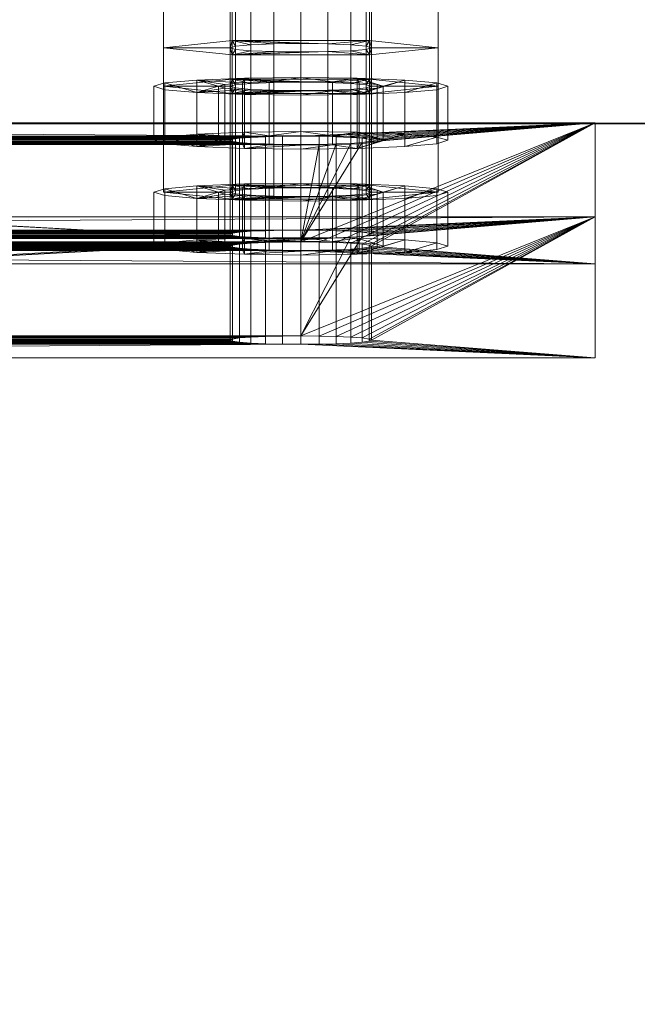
# Model space of a CAD drawing. Extents: x -0.3 to 41.3, y 0 to 17.8.
# Tile 134 of 256: x 4.0066 to 4.059, y 10.3423 to 10.426. Entities that reach past the tile are written whole.
import ezdxf

# ---------------------------------------------------------------- set-up
doc = ezdxf.new("R2010")
doc.units = 0
doc.header["$MEASUREMENT"] = 0
for name, color, linetype, lineweight in [('ANILHAS', 135, 'Continuous', 0), ('PLACAS_DE_BASE', 144, 'Continuous', 0), ('PORCAS', 157, 'Continuous', 0)]:
    doc.layers.add(name, color=color, linetype=linetype, lineweight=lineweight)
for name, color, linetype in [('S18', 7, 'Continuous'), ('V108', 7, 'Continuous'), ('V210', 7, 'Continuous'), ('V303', 7, 'Continuous')]:
    doc.layers.add(name, color=color, linetype=linetype)

msp = doc.modelspace()

# ---------------------------------------------------------------- linework, layer by layer
at = {"layer": 'S18', "color": 253, "true_color": 0xca95bd}
for points, invisible_edges in [([(3.97027, 9.94214, 195.60001), (4.77027, 9.94214, 195.60001), (4.77027, 10.74214, 195.60001)], 12), ([(3.97027, 9.94214, 195.10001), (4.77027, 9.94214, 195.10001), (4.77027, 10.74214, 195.10001)], 12), ([(3.97027, 9.94214, 195.60001), (4.77027, 10.74214, 195.60001), (3.97027, 10.74214, 195.60001)], 9), ([(3.97027, 9.94214, 195.10001), (4.77027, 10.74214, 195.10001), (3.97027, 10.74214, 195.10001)], 9)]:
    msp.add_3dface(points, dxfattribs=dict(at, invisible_edges=invisible_edges))
at = {"layer": 'V108', "color": 252, "true_color": 0x838383}
for points, invisible_edges in [([(4.22027, 10.41714, 196.60001), (1.09775, 10.41714, 196.60001), (1.09775, 10.26714, 196.60001)], 12), ([(4.22027, 10.41714, 196.00001), (1.09775, 10.41714, 196.00001), (1.09775, 10.26714, 196.00001)], 12), ([(4.22027, 10.41714, 196.60001), (1.09775, 10.26714, 196.60001), (4.22027, 10.26714, 196.60001)], 9), ([(4.22027, 10.41714, 196.00001), (1.09775, 10.26714, 196.00001), (4.22027, 10.26714, 196.00001)], 9)]:
    msp.add_3dface(points, dxfattribs=dict(at, invisible_edges=invisible_edges))
msp.add_3dface([(4.22027, 10.41714, 196.60001), (1.09775, 10.41714, 196.60001), (1.09775, 10.41714, 196.00001), (4.22027, 10.41714, 196.00001)], dxfattribs=at)
at = {"layer": 'V210', "color": 252, "true_color": 0x838383}
for points, invisible_edges in [([(4.22027, 10.41714, 199.55), (1.09775, 10.41714, 199.55), (1.09775, 10.26714, 199.55)], 12), ([(4.22027, 10.41714, 198.95), (1.09775, 10.41714, 198.95), (1.09775, 10.26714, 198.95)], 12), ([(4.22027, 10.41714, 199.55), (1.09775, 10.26714, 199.55), (4.22027, 10.26714, 199.55)], 9), ([(4.22027, 10.41714, 198.95), (1.09775, 10.26714, 198.95), (4.22027, 10.26714, 198.95)], 9)]:
    msp.add_3dface(points, dxfattribs=dict(at, invisible_edges=invisible_edges))
msp.add_3dface([(4.22027, 10.41714, 199.55), (1.09775, 10.41714, 199.55), (1.09775, 10.41714, 198.95), (4.22027, 10.41714, 198.95)], dxfattribs=at)
at = {"layer": 'V303', "color": 252, "true_color": 0x838383}
for points, invisible_edges in [([(4.22027, 10.41714, 200.60001), (1.09775, 10.41714, 200.60001), (1.09775, 10.26714, 200.60001)], 12), ([(4.22027, 10.41714, 200.30001), (1.09775, 10.41714, 200.30001), (1.09775, 10.26714, 200.30001)], 12), ([(4.22027, 10.41714, 200.60001), (1.09775, 10.26714, 200.60001), (4.22027, 10.26714, 200.60001)], 9), ([(4.22027, 10.41714, 200.30001), (1.09775, 10.26714, 200.30001), (4.22027, 10.26714, 200.30001)], 9)]:
    msp.add_3dface(points, dxfattribs=dict(at, invisible_edges=invisible_edges))
msp.add_3dface([(4.22027, 10.41714, 200.60001), (1.09775, 10.41714, 200.60001), (1.09775, 10.41714, 200.30001), (4.22027, 10.41714, 200.30001)], dxfattribs=at)

# ---------------------------------------------------------------- meshes
at = {"layer": 'ANILHAS'}
mesh = msp.add_polyface(dxfattribs=at)
corners = [(4.01795, 10.4157, 199.49543), (4.01795, 10.42029, 199.49515), (4.0189, 10.41541, 199.49066), (4.0189, 10.41598, 199.5002), (4.0189, 10.42, 199.49038), (4.0189, 10.42058, 199.49992), (4.02161, 10.41517, 199.4866), (4.02161, 10.41623, 199.50425), (4.02161, 10.41976, 199.48633), (4.02161, 10.42082, 199.50398), (4.02345, 10.4157, 199.49543), (4.02345, 10.42029, 199.49515), (4.02398, 10.41554, 199.49275), (4.02398, 10.41586, 199.4981), (4.02398, 10.42013, 199.49248), (4.02398, 10.42045, 199.49783), (4.0255, 10.4154, 199.49049), (4.0255, 10.41599, 199.50037), (4.0255, 10.41999, 199.49021), (4.0255, 10.42059, 199.50009), (4.02567, 10.415, 199.4839), (4.02567, 10.41639, 199.50696), (4.02567, 10.4196, 199.48362), (4.02567, 10.42098, 199.50668), (4.02777, 10.41531, 199.48897), (4.02777, 10.41609, 199.50189), (4.02777, 10.4199, 199.48869), (4.02777, 10.42068, 199.50161), (4.03045, 10.41495, 199.48295), (4.03045, 10.41528, 199.48844), (4.03045, 10.41612, 199.50241), (4.03045, 10.41645, 199.5079), (4.03045, 10.41954, 199.48267), (4.03045, 10.41987, 199.48816), (4.03045, 10.42071, 199.50214), (4.03045, 10.42104, 199.50763), (4.03313, 10.41531, 199.48897), (4.03313, 10.41609, 199.50189), (4.03313, 10.4199, 199.48869), (4.03313, 10.42068, 199.50161), (4.03523, 10.415, 199.4839), (4.03523, 10.41639, 199.50696), (4.03523, 10.4196, 199.48362), (4.03523, 10.42098, 199.50668), (4.0354, 10.4154, 199.49049), (4.0354, 10.41599, 199.50037), (4.0354, 10.41999, 199.49021), (4.0354, 10.42059, 199.50009), (4.03692, 10.41554, 199.49275), (4.03692, 10.41586, 199.4981), (4.03692, 10.42013, 199.49248), (4.03692, 10.42045, 199.49783), (4.03745, 10.4157, 199.49543), (4.03745, 10.42029, 199.49515), (4.03929, 10.41517, 199.4866), (4.03929, 10.41623, 199.50425), (4.03929, 10.41976, 199.48633), (4.03929, 10.42082, 199.50398), (4.042, 10.41541, 199.49066), (4.042, 10.41598, 199.5002), (4.042, 10.42, 199.49038), (4.042, 10.42058, 199.49992), (4.04295, 10.4157, 199.49543), (4.04295, 10.42029, 199.49515)]
mesh.append_faces([[corners[k] for k in face] for face in [(0, 3, 5, 1), (3, 7, 9, 5), (7, 21, 23, 9), (21, 31, 35, 23), (31, 41, 43, 35), (41, 55, 57, 43), (55, 59, 61, 57), (59, 62, 63, 61), (62, 58, 60, 63), (58, 54, 56, 60), (54, 40, 42, 56), (40, 28, 32, 42), (28, 20, 22, 32), (20, 6, 8, 22), (6, 2, 4, 8), (2, 0, 1, 4), (10, 12, 14, 11), (12, 16, 18, 14), (16, 24, 26, 18), (24, 29, 33, 26), (29, 36, 38, 33), (36, 44, 46, 38), (44, 48, 50, 46), (48, 52, 53, 50), (52, 49, 51, 53), (49, 45, 47, 51), (45, 37, 39, 47), (37, 30, 34, 39), (30, 25, 27, 34), (25, 17, 19, 27), (17, 13, 15, 19), (13, 10, 11, 15)]])
mesh.append_faces([[corners[k] for k in face] for face in [(59, 58, 62), (2, 3, 0), (60, 61, 63), (5, 4, 1)]], dxfattribs={"vtx0": -1})
mesh.append_faces([[corners[k] for k in face] for face in [(41, 52, 55), (52, 41, 49), (49, 41, 45), (45, 41, 37), (37, 31, 30), (30, 31, 25), (25, 21, 17), (17, 7, 13), (13, 7, 10), (58, 59, 54), (54, 55, 40), (40, 36, 28), (28, 29, 20), (20, 16, 6), (6, 3, 2), (61, 56, 57), (53, 42, 50), (50, 42, 46), (46, 42, 38), (38, 32, 33), (33, 22, 26), (26, 22, 18), (18, 8, 14), (14, 8, 11), (9, 8, 5), (43, 39, 35), (35, 27, 23), (23, 19, 9)]], dxfattribs={"vtx0": -1, "vtx1": -1})
mesh.append_faces([[corners[k] for k in face] for face in [(40, 55, 52), (6, 10, 7), (57, 42, 53), (11, 8, 9)]], dxfattribs={"vtx0": -1, "vtx1": -1, "vtx2": -1})
mesh.append_faces([[corners[k] for k in face] for face in [(37, 41, 31), (25, 31, 21), (17, 21, 7), (54, 59, 55), (40, 52, 48), (40, 48, 44), (40, 44, 36), (28, 36, 29), (20, 29, 24), (20, 24, 16), (6, 16, 12), (6, 12, 10), (6, 7, 3), (61, 60, 56), (57, 56, 42), (38, 42, 32), (33, 32, 22), (18, 22, 8), (5, 8, 4), (53, 43, 57), (43, 53, 51), (43, 51, 47), (43, 47, 39), (35, 39, 34), (35, 34, 27), (23, 27, 19), (9, 19, 15), (9, 15, 11)]], dxfattribs={"vtx0": -1, "vtx2": -1})
mesh = msp.add_polyface(dxfattribs=at)
corners = [(4.01795, 10.4067, 199.3457), (4.01795, 10.41129, 199.34542), (4.0189, 10.40641, 199.34093), (4.0189, 10.40699, 199.35047), (4.0189, 10.41101, 199.34065), (4.0189, 10.41158, 199.35019), (4.02161, 10.40617, 199.33687), (4.02161, 10.40723, 199.35452), (4.02161, 10.41076, 199.3366), (4.02161, 10.41182, 199.35425), (4.02345, 10.4067, 199.3457), (4.02345, 10.41129, 199.34542), (4.02398, 10.40654, 199.34302), (4.02398, 10.40686, 199.34837), (4.02398, 10.41113, 199.34275), (4.02398, 10.41145, 199.3481), (4.0255, 10.4064, 199.34076), (4.0255, 10.407, 199.35064), (4.0255, 10.411, 199.34048), (4.0255, 10.41159, 199.35036), (4.02567, 10.40601, 199.33417), (4.02567, 10.40739, 199.35723), (4.02567, 10.4106, 199.33389), (4.02567, 10.41199, 199.35695), (4.02777, 10.40631, 199.33924), (4.02777, 10.40709, 199.35216), (4.02777, 10.4109, 199.33896), (4.02777, 10.41168, 199.35188), (4.03045, 10.40595, 199.33322), (4.03045, 10.40628, 199.33871), (4.03045, 10.40712, 199.35268), (4.03045, 10.40745, 199.35817), (4.03045, 10.41054, 199.33294), (4.03045, 10.41087, 199.33843), (4.03045, 10.41171, 199.35241), (4.03045, 10.41204, 199.3579), (4.03313, 10.40631, 199.33924), (4.03313, 10.40709, 199.35216), (4.03313, 10.4109, 199.33896), (4.03313, 10.41168, 199.35188), (4.03523, 10.40601, 199.33417), (4.03523, 10.40739, 199.35723), (4.03523, 10.4106, 199.33389), (4.03523, 10.41199, 199.35695), (4.0354, 10.4064, 199.34076), (4.0354, 10.407, 199.35064), (4.0354, 10.411, 199.34048), (4.0354, 10.41159, 199.35036), (4.03692, 10.40654, 199.34302), (4.03692, 10.40686, 199.34837), (4.03692, 10.41113, 199.34275), (4.03692, 10.41145, 199.3481), (4.03745, 10.4067, 199.3457), (4.03745, 10.41129, 199.34542), (4.03929, 10.40617, 199.33687), (4.03929, 10.40723, 199.35452), (4.03929, 10.41076, 199.3366), (4.03929, 10.41182, 199.35425), (4.042, 10.40641, 199.34093), (4.042, 10.40699, 199.35047), (4.042, 10.41101, 199.34065), (4.042, 10.41158, 199.35019), (4.04295, 10.4067, 199.3457), (4.04295, 10.41129, 199.34542)]
mesh.append_faces([[corners[k] for k in face] for face in [(0, 3, 5, 1), (3, 7, 9, 5), (7, 21, 23, 9), (21, 31, 35, 23), (31, 41, 43, 35), (41, 55, 57, 43), (55, 59, 61, 57), (59, 62, 63, 61), (62, 58, 60, 63), (58, 54, 56, 60), (54, 40, 42, 56), (40, 28, 32, 42), (28, 20, 22, 32), (20, 6, 8, 22), (6, 2, 4, 8), (2, 0, 1, 4), (10, 12, 14, 11), (12, 16, 18, 14), (16, 24, 26, 18), (24, 29, 33, 26), (29, 36, 38, 33), (36, 44, 46, 38), (44, 48, 50, 46), (48, 52, 53, 50), (52, 49, 51, 53), (49, 45, 47, 51), (45, 37, 39, 47), (37, 30, 34, 39), (30, 25, 27, 34), (25, 17, 19, 27), (17, 13, 15, 19), (13, 10, 11, 15)]])
mesh.append_faces([[corners[k] for k in face] for face in [(59, 58, 62), (2, 3, 0), (60, 61, 63), (5, 4, 1)]], dxfattribs={"vtx0": -1})
mesh.append_faces([[corners[k] for k in face] for face in [(41, 52, 55), (52, 41, 49), (49, 41, 45), (45, 41, 37), (37, 31, 30), (30, 31, 25), (25, 21, 17), (17, 7, 13), (13, 7, 10), (58, 59, 54), (54, 55, 40), (40, 36, 28), (28, 29, 20), (20, 16, 6), (6, 3, 2), (61, 56, 57), (53, 42, 50), (50, 42, 46), (46, 42, 38), (38, 32, 33), (33, 22, 26), (26, 22, 18), (18, 8, 14), (14, 8, 11), (9, 8, 5), (43, 39, 35), (35, 27, 23), (23, 19, 9)]], dxfattribs={"vtx0": -1, "vtx1": -1})
mesh.append_faces([[corners[k] for k in face] for face in [(40, 55, 52), (6, 10, 7), (57, 42, 53), (11, 8, 9)]], dxfattribs={"vtx0": -1, "vtx1": -1, "vtx2": -1})
mesh.append_faces([[corners[k] for k in face] for face in [(37, 41, 31), (25, 31, 21), (17, 21, 7), (54, 59, 55), (40, 52, 48), (40, 48, 44), (40, 44, 36), (28, 36, 29), (20, 29, 24), (20, 24, 16), (6, 16, 12), (6, 12, 10), (6, 7, 3), (61, 60, 56), (57, 56, 42), (38, 42, 32), (33, 32, 22), (18, 22, 8), (5, 8, 4), (53, 43, 57), (43, 53, 51), (43, 51, 47), (43, 47, 39), (35, 39, 34), (35, 34, 27), (23, 27, 19), (9, 19, 15), (9, 15, 11)]], dxfattribs={"vtx0": -1, "vtx2": -1})
at = {"layer": 'PLACAS_DE_BASE'}
mesh = msp.add_polyface(dxfattribs=at)
corners = [(3.88045, 10.39836, 199.34019), (3.85545, 10.39722, 199.32123), (4.03045, 10.39836, 199.34019), (3.88045, 10.40735, 199.48992), (3.88045, 10.39908, 199.35217), (4.03045, 10.40735, 199.48992), (3.85545, 10.40921, 199.52087), (3.88045, 10.40807, 199.5019), (4.05545, 10.40921, 199.52087), (4.0289, 10.40736, 199.49013), (3.882, 10.40736, 199.49013), (4.02745, 10.4074, 199.49072), (3.88345, 10.4074, 199.49072), (3.882, 10.40806, 199.5017), (4.03045, 10.40807, 199.5019), (4.0289, 10.39837, 199.3404), (3.882, 10.39837, 199.3404), (4.02745, 10.3984, 199.34099), (3.88345, 10.3984, 199.34099), (3.882, 10.39906, 199.35197), (4.03045, 10.39908, 199.35217), (3.85545, 10.4052, 199.32075), (3.88045, 10.40634, 199.33971), (4.05545, 10.4052, 199.32075), (3.88045, 10.40706, 199.35169), (3.87621, 10.41544, 199.4912), (4.03045, 10.40706, 199.35169), (3.87745, 10.41539, 199.49025), (3.8789, 10.41535, 199.48965), (3.88045, 10.41534, 199.48944), (3.88045, 10.41606, 199.50142), (3.85545, 10.4172, 199.52039), (4.03045, 10.41606, 199.50142), (4.02745, 10.41601, 199.50062), (3.88345, 10.41601, 199.50062), (3.882, 10.41605, 199.50122), (4.0289, 10.41605, 199.50122), (4.02745, 10.40701, 199.35089), (3.88345, 10.40701, 199.35089), (3.882, 10.40705, 199.35149), (4.0289, 10.40705, 199.35149), (3.88345, 10.40639, 199.34052), (3.882, 10.40635, 199.33992), (3.88469, 10.39846, 199.34195), (3.88469, 10.40645, 199.34147), (3.88565, 10.39854, 199.34319), (3.88565, 10.40652, 199.34271), (3.88625, 10.39862, 199.34463), (3.88625, 10.40661, 199.34415), (3.88645, 10.39872, 199.34618), (3.88645, 10.4067, 199.3457), (3.88625, 10.39881, 199.34773), (3.88625, 10.40679, 199.34725), (3.88565, 10.3989, 199.34918), (3.88565, 10.40688, 199.3487), (3.88469, 10.39897, 199.35042), (3.88469, 10.40696, 199.34994), (3.88345, 10.39903, 199.35137), (3.88345, 10.41539, 199.49025), (3.882, 10.41535, 199.48965), (3.88469, 10.40746, 199.49168), (3.88469, 10.41544, 199.4912), (3.88565, 10.40753, 199.49292), (3.88565, 10.41552, 199.49244), (3.88625, 10.40762, 199.49436), (3.88625, 10.4156, 199.49388), (3.88645, 10.40771, 199.49591), (3.88645, 10.4157, 199.49543), (3.88625, 10.40781, 199.49746), (3.88625, 10.41579, 199.49698), (3.88565, 10.40789, 199.49891), (3.88565, 10.41588, 199.49843), (3.88469, 10.40797, 199.50015), (3.88469, 10.41595, 199.49967), (3.88345, 10.40802, 199.5011)]
mesh.append_faces([[corners[k] for k in face] for face in [(16, 18, 41, 42), (18, 43, 44, 41), (43, 45, 46, 44), (45, 47, 48, 46), (47, 49, 50, 48), (49, 51, 52, 50), (51, 53, 54, 52), (53, 55, 56, 54), (55, 57, 38, 56), (57, 19, 39, 38), (10, 12, 58, 59), (12, 60, 61, 58), (60, 62, 63, 61), (62, 64, 65, 63), (64, 66, 67, 65), (66, 68, 69, 67), (68, 70, 71, 69), (70, 72, 73, 71), (72, 74, 34, 73), (74, 13, 35, 34)]])
mesh.append_faces([[corners[k] for k in face] for face in [(6, 7, 8), (3, 9, 10), (10, 11, 12), (13, 14, 7), (0, 15, 16), (16, 17, 18), (19, 20, 4), (21, 22, 23)]], dxfattribs={"vtx0": -1, "vtx1": -1})
mesh.append_faces([[corners[k] for k in face] for face in [(0, 1, 2), (3, 4, 5), (24, 25, 26), (30, 31, 32)]], dxfattribs={"vtx0": -1, "vtx1": -1, "vtx2": -1})
mesh.append_faces([[corners[k] for k in face] for face in [(26, 25, 27), (26, 27, 28), (26, 28, 29), (33, 34, 35), (36, 35, 30), (37, 38, 39), (40, 39, 24)]], dxfattribs={"vtx0": -1, "vtx2": -1})
mesh = msp.add_polyface(dxfattribs=at)
corners = [(3.882, 10.40736, 199.49013), (4.0289, 10.40736, 199.49013), (4.02745, 10.4074, 199.49072), (3.88345, 10.4074, 199.49072), (4.02621, 10.40746, 199.49168), (3.88469, 10.40746, 199.49168), (4.02525, 10.40753, 199.49292), (3.88565, 10.40753, 199.49292), (4.02465, 10.40762, 199.49436), (3.88625, 10.40762, 199.49436), (4.02445, 10.40771, 199.49591), (3.88645, 10.40771, 199.49591), (4.02465, 10.40781, 199.49746), (3.88625, 10.40781, 199.49746), (4.02525, 10.40789, 199.49891), (3.88565, 10.40789, 199.49891), (4.02621, 10.40797, 199.50015), (3.88469, 10.40797, 199.50015), (4.02745, 10.40802, 199.5011), (3.88345, 10.40802, 199.5011), (4.0289, 10.40806, 199.5017), (3.882, 10.39837, 199.3404), (4.0289, 10.39837, 199.3404), (4.02745, 10.3984, 199.34099), (3.88345, 10.3984, 199.34099), (4.02621, 10.39846, 199.34195), (3.88469, 10.39846, 199.34195), (4.02525, 10.39854, 199.34319), (3.88565, 10.39854, 199.34319), (4.02465, 10.39862, 199.34463), (3.88625, 10.39862, 199.34463), (4.02445, 10.39872, 199.34618), (3.88645, 10.39872, 199.34618), (4.02465, 10.39881, 199.34773), (3.88625, 10.39881, 199.34773), (4.02525, 10.3989, 199.34918), (3.88565, 10.3989, 199.34918), (4.02621, 10.39897, 199.35042), (3.88469, 10.39897, 199.35042), (4.02745, 10.39903, 199.35137), (3.88345, 10.39903, 199.35137), (4.0289, 10.39906, 199.35197), (4.02745, 10.41539, 199.49025), (3.88469, 10.41544, 199.4912), (4.02621, 10.41544, 199.4912), (3.88565, 10.41552, 199.49244), (4.02525, 10.41552, 199.49244), (3.88625, 10.4156, 199.49388), (4.02465, 10.4156, 199.49388), (3.88645, 10.4157, 199.49543), (4.02445, 10.4157, 199.49543), (3.88625, 10.41579, 199.49698), (4.02465, 10.41579, 199.49698), (3.88565, 10.41588, 199.49843), (4.02525, 10.41588, 199.49843), (3.88469, 10.41595, 199.49967), (4.02621, 10.41595, 199.49967), (3.88345, 10.41601, 199.50062), (4.02745, 10.41601, 199.50062), (3.882, 10.41605, 199.50122), (4.0289, 10.41605, 199.50122), (4.02745, 10.40639, 199.34052), (3.88469, 10.40645, 199.34147), (4.02621, 10.40645, 199.34147), (3.88565, 10.40652, 199.34271), (4.02525, 10.40652, 199.34271), (3.88625, 10.40661, 199.34415), (4.02465, 10.40661, 199.34415), (3.88645, 10.4067, 199.3457), (4.02445, 10.4067, 199.3457), (3.88625, 10.40679, 199.34725), (4.02465, 10.40679, 199.34725), (3.88565, 10.40688, 199.3487), (4.02525, 10.40688, 199.3487), (3.88469, 10.40696, 199.34994), (4.02621, 10.40696, 199.34994), (3.88345, 10.40701, 199.35089), (4.02745, 10.40701, 199.35089), (3.882, 10.40705, 199.35149), (4.0289, 10.40705, 199.35149), (3.85545, 10.40921, 199.52087), (4.05545, 10.40921, 199.52087), (4.05545, 10.4172, 199.52039), (3.85545, 10.4172, 199.52039)]
mesh.append_faces([[corners[k] for k in face] for face in [(80, 81, 82, 83)]])
mesh.append_faces([[corners[k] for k in face] for face in [(42, 43, 44), (44, 45, 46), (46, 47, 48), (48, 49, 50), (50, 51, 52), (52, 53, 54), (54, 55, 56), (56, 57, 58), (58, 59, 60), (61, 62, 63), (63, 64, 65), (65, 66, 67), (67, 68, 69), (69, 70, 71), (71, 72, 73), (73, 74, 75), (75, 76, 77), (77, 78, 79)]], dxfattribs={"vtx0": -1, "vtx1": -1})
mesh.append_faces([[corners[k] for k in face] for face in [(0, 1, 2), (3, 2, 4), (5, 4, 6), (7, 6, 8), (9, 8, 10), (11, 10, 12), (13, 12, 14), (15, 14, 16), (17, 16, 18), (19, 18, 20), (21, 22, 23), (24, 23, 25), (26, 25, 27), (28, 27, 29), (30, 29, 31), (32, 31, 33), (34, 33, 35), (36, 35, 37), (38, 37, 39), (40, 39, 41)]], dxfattribs={"vtx0": -1, "vtx2": -1})
mesh = msp.add_polyface(dxfattribs=at)
corners = [(4.05545, 10.39722, 199.32123), (4.03045, 10.39836, 199.34019), (3.85545, 10.39722, 199.32123), (4.03045, 10.39908, 199.35217), (4.03469, 10.40746, 199.49168), (3.88045, 10.39908, 199.35217), (4.03345, 10.4074, 199.49072), (4.032, 10.40736, 199.49013), (4.03045, 10.40735, 199.48992), (4.03045, 10.40807, 199.5019), (4.05545, 10.40921, 199.52087), (3.88045, 10.40807, 199.5019), (4.0289, 10.40736, 199.49013), (3.88045, 10.40735, 199.48992), (3.882, 10.40806, 199.5017), (4.0289, 10.40806, 199.5017), (4.0289, 10.39837, 199.3404), (3.88045, 10.39836, 199.34019), (3.882, 10.39906, 199.35197), (4.0289, 10.39906, 199.35197), (4.03045, 10.40634, 199.33971), (4.05545, 10.4052, 199.32075), (3.88045, 10.40634, 199.33971), (4.03045, 10.41534, 199.48944), (4.03045, 10.40706, 199.35169), (3.88045, 10.41534, 199.48944), (4.05545, 10.4172, 199.52039), (4.03045, 10.41606, 199.50142), (3.85545, 10.4172, 199.52039), (3.882, 10.41535, 199.48965), (4.0289, 10.41535, 199.48965), (3.88345, 10.41539, 199.49025), (4.02745, 10.41539, 199.49025), (4.0289, 10.41605, 199.50122), (3.88045, 10.41606, 199.50142), (3.882, 10.40635, 199.33992), (4.0289, 10.40635, 199.33992), (3.88345, 10.40639, 199.34052), (4.02745, 10.40639, 199.34052), (4.0289, 10.40705, 199.35149), (3.88045, 10.40706, 199.35169), (4.02445, 10.39872, 199.34618), (4.02465, 10.39862, 199.34463), (4.02465, 10.40661, 199.34415), (4.02445, 10.4067, 199.3457), (4.02525, 10.39854, 199.34319), (4.02525, 10.40652, 199.34271), (4.02621, 10.39846, 199.34195), (4.02621, 10.40645, 199.34147), (4.02745, 10.3984, 199.34099), (4.02745, 10.39903, 199.35137), (4.02745, 10.40701, 199.35089), (4.02621, 10.39897, 199.35042), (4.02621, 10.40696, 199.34994), (4.02525, 10.3989, 199.34918), (4.02525, 10.40688, 199.3487), (4.02465, 10.39881, 199.34773), (4.02465, 10.40679, 199.34725), (4.02445, 10.40771, 199.49591), (4.02465, 10.40762, 199.49436), (4.02465, 10.4156, 199.49388), (4.02445, 10.4157, 199.49543), (4.02525, 10.40753, 199.49292), (4.02525, 10.41552, 199.49244), (4.02621, 10.40746, 199.49168), (4.02621, 10.41544, 199.4912), (4.02745, 10.4074, 199.49072), (4.02745, 10.40802, 199.5011), (4.02745, 10.41601, 199.50062), (4.02621, 10.40797, 199.50015), (4.02621, 10.41595, 199.49967), (4.02525, 10.40789, 199.49891), (4.02525, 10.41588, 199.49843), (4.02465, 10.40781, 199.49746), (4.02465, 10.41579, 199.49698)]
mesh.append_faces([[corners[k] for k in face] for face in [(41, 42, 43, 44), (42, 45, 46, 43), (45, 47, 48, 46), (47, 49, 38, 48), (49, 16, 36, 38), (19, 50, 51, 39), (50, 52, 53, 51), (52, 54, 55, 53), (54, 56, 57, 55), (56, 41, 44, 57), (58, 59, 60, 61), (59, 62, 63, 60), (62, 64, 65, 63), (64, 66, 32, 65), (66, 12, 30, 32), (15, 67, 68, 33), (67, 69, 70, 68), (69, 71, 72, 70), (71, 73, 74, 72), (73, 58, 61, 74)]])
mesh.append_faces([[corners[k] for k in face] for face in [(0, 1, 2), (12, 13, 8), (16, 17, 1), (26, 27, 28), (23, 29, 30), (30, 31, 32), (33, 34, 27), (20, 35, 36), (36, 37, 38), (39, 40, 24)]], dxfattribs={"vtx0": -1, "vtx1": -1})
mesh.append_faces([[corners[k] for k in face] for face in [(3, 4, 5), (9, 10, 11), (20, 21, 22), (23, 24, 25)]], dxfattribs={"vtx0": -1, "vtx1": -1, "vtx2": -1})
mesh.append_faces([[corners[k] for k in face] for face in [(5, 4, 6), (5, 6, 7), (5, 7, 8), (14, 15, 9), (18, 19, 3)]], dxfattribs={"vtx0": -1, "vtx2": -1})
mesh = msp.add_polyface(dxfattribs=at)
corners = [(4.03045, 10.39836, 199.34019), (4.05545, 10.39722, 199.32123), (4.032, 10.39837, 199.3404), (4.032, 10.39906, 199.35197), (4.05545, 10.40921, 199.52087), (4.03045, 10.39908, 199.35217), (4.03565, 10.40753, 199.49292), (4.03469, 10.40746, 199.49168), (4.032, 10.40806, 199.5017), (4.03045, 10.40807, 199.5019), (4.032, 10.40635, 199.33992), (4.05545, 10.4052, 199.32075), (4.03045, 10.40634, 199.33971), (4.05545, 10.4172, 199.52039), (4.032, 10.40705, 199.35149), (4.03045, 10.40706, 199.35169), (4.03565, 10.41552, 199.49244), (4.03469, 10.41544, 199.4912), (4.03345, 10.41539, 199.49025), (4.032, 10.41535, 199.48965), (4.03045, 10.41534, 199.48944), (4.032, 10.41605, 199.50122), (4.03045, 10.41606, 199.50142), (4.0289, 10.39837, 199.3404), (4.0289, 10.40635, 199.33992), (4.03345, 10.3984, 199.34099), (4.03345, 10.40639, 199.34052), (4.03469, 10.39846, 199.34195), (4.03469, 10.40645, 199.34147), (4.03565, 10.39854, 199.34319), (4.03565, 10.40652, 199.34271), (4.03625, 10.39862, 199.34463), (4.03625, 10.40661, 199.34415), (4.03645, 10.39872, 199.34618), (4.03645, 10.4067, 199.3457), (4.03625, 10.39881, 199.34773), (4.03625, 10.40679, 199.34725), (4.03565, 10.3989, 199.34918), (4.03565, 10.40688, 199.3487), (4.03469, 10.39897, 199.35042), (4.03469, 10.40696, 199.34994), (4.03345, 10.39903, 199.35137), (4.03345, 10.40701, 199.35089), (4.0289, 10.39906, 199.35197), (4.0289, 10.40705, 199.35149), (4.0289, 10.40736, 199.49013), (4.03045, 10.40735, 199.48992), (4.0289, 10.41535, 199.48965), (4.032, 10.40736, 199.49013), (4.03345, 10.4074, 199.49072), (4.03625, 10.40762, 199.49436), (4.03625, 10.4156, 199.49388), (4.03645, 10.40771, 199.49591), (4.03645, 10.4157, 199.49543), (4.03625, 10.40781, 199.49746), (4.03625, 10.41579, 199.49698), (4.03565, 10.40789, 199.49891), (4.03565, 10.41588, 199.49843), (4.03469, 10.40797, 199.50015), (4.03469, 10.41595, 199.49967), (4.03345, 10.40802, 199.5011), (4.03345, 10.41601, 199.50062), (4.0289, 10.40806, 199.5017), (4.0289, 10.41605, 199.50122)]
mesh.append_faces([[corners[k] for k in face] for face in [(23, 0, 12, 24), (0, 2, 10, 12), (2, 25, 26, 10), (25, 27, 28, 26), (27, 29, 30, 28), (29, 31, 32, 30), (31, 33, 34, 32), (33, 35, 36, 34), (35, 37, 38, 36), (37, 39, 40, 38), (39, 41, 42, 40), (41, 3, 14, 42), (3, 5, 15, 14), (5, 43, 44, 15), (45, 46, 20, 47), (46, 48, 19, 20), (48, 49, 18, 19), (49, 7, 17, 18), (7, 6, 16, 17), (6, 50, 51, 16), (50, 52, 53, 51), (52, 54, 55, 53), (54, 56, 57, 55), (56, 58, 59, 57), (58, 60, 61, 59), (60, 8, 21, 61), (8, 9, 22, 21), (9, 62, 63, 22)]])
mesh.append_faces([[corners[k] for k in face] for face in [(0, 1, 2), (3, 4, 5), (8, 4, 9), (10, 11, 12), (16, 15, 17), (17, 15, 18), (18, 15, 19), (19, 15, 20)]], dxfattribs={"vtx0": -1, "vtx1": -1})
mesh.append_faces([[corners[k] for k in face] for face in [(5, 6, 7), (13, 14, 15), (13, 21, 22)]], dxfattribs={"vtx0": -1, "vtx2": -1})
mesh = msp.add_polyface(dxfattribs=at)
corners = [(4.032, 10.39837, 199.3404), (4.05545, 10.39722, 199.32123), (4.03345, 10.3984, 199.34099), (4.03469, 10.39846, 199.34195), (4.03565, 10.39854, 199.34319), (4.03625, 10.39862, 199.34463), (4.03645, 10.39872, 199.34618), (4.05545, 10.40921, 199.52087), (4.03625, 10.39881, 199.34773), (4.03565, 10.3989, 199.34918), (4.03469, 10.39897, 199.35042), (4.03345, 10.39903, 199.35137), (4.032, 10.39906, 199.35197), (4.03045, 10.39908, 199.35217), (4.03565, 10.40753, 199.49292), (4.03625, 10.40762, 199.49436), (4.03645, 10.40771, 199.49591), (4.03625, 10.40781, 199.49746), (4.03565, 10.40789, 199.49891), (4.03469, 10.40797, 199.50015), (4.03345, 10.40802, 199.5011), (4.032, 10.40806, 199.5017), (4.05545, 10.4052, 199.32075), (4.03645, 10.4067, 199.3457), (4.05545, 10.4172, 199.52039), (4.03625, 10.40661, 199.34415), (4.03565, 10.40652, 199.34271), (4.03469, 10.40645, 199.34147), (4.03345, 10.40639, 199.34052), (4.032, 10.40635, 199.33992), (4.03625, 10.40679, 199.34725), (4.03565, 10.40688, 199.3487), (4.03469, 10.40696, 199.34994), (4.03345, 10.40701, 199.35089), (4.032, 10.40705, 199.35149), (4.03045, 10.40706, 199.35169), (4.03565, 10.41552, 199.49244), (4.03625, 10.4156, 199.49388), (4.03645, 10.4157, 199.49543), (4.03625, 10.41579, 199.49698), (4.03565, 10.41588, 199.49843), (4.03469, 10.41595, 199.49967), (4.03345, 10.41601, 199.50062), (4.032, 10.41605, 199.50122)]
mesh.append_faces([[corners[k] for k in face] for face in [(7, 1, 22, 24)]])
mesh.append_faces([[corners[k] for k in face] for face in [(0, 1, 2), (2, 1, 3), (3, 1, 4), (4, 1, 5), (5, 1, 6), (6, 7, 8), (8, 7, 9), (9, 7, 10), (10, 7, 11), (11, 7, 12), (14, 7, 15), (15, 7, 16), (16, 7, 17), (17, 7, 18), (18, 7, 19), (19, 7, 20), (20, 7, 21), (22, 23, 24), (23, 22, 25), (25, 22, 26), (26, 22, 27), (27, 22, 28), (28, 22, 29)]], dxfattribs={"vtx0": -1, "vtx1": -1})
mesh.append_faces([[corners[k] for k in face] for face in [(13, 7, 14), (24, 35, 36)]], dxfattribs={"vtx0": -1, "vtx1": -1, "vtx2": -1})
mesh.append_faces([[corners[k] for k in face] for face in [(6, 1, 7), (24, 23, 30), (24, 30, 31), (24, 31, 32), (24, 32, 33), (24, 33, 34), (24, 36, 37), (24, 37, 38), (24, 38, 39), (24, 39, 40), (24, 40, 41), (24, 41, 42), (24, 42, 43)]], dxfattribs={"vtx0": -1, "vtx2": -1})
mesh = msp.add_polyface(dxfattribs=at)
corners = [(3.88345, 10.4074, 199.49072), (4.02621, 10.40746, 199.49168), (3.88469, 10.40746, 199.49168), (4.02525, 10.40753, 199.49292), (3.88565, 10.40753, 199.49292), (4.02465, 10.40762, 199.49436), (3.88625, 10.40762, 199.49436), (4.02445, 10.40771, 199.49591), (3.88645, 10.40771, 199.49591), (4.02465, 10.40781, 199.49746), (3.88625, 10.40781, 199.49746), (4.02525, 10.40789, 199.49891), (3.88565, 10.40789, 199.49891), (4.02621, 10.40797, 199.50015), (3.88469, 10.40797, 199.50015), (4.02745, 10.40802, 199.5011), (3.88345, 10.40802, 199.5011), (4.0289, 10.40806, 199.5017), (3.882, 10.40806, 199.5017), (3.88345, 10.3984, 199.34099), (4.02621, 10.39846, 199.34195), (3.88469, 10.39846, 199.34195), (4.02525, 10.39854, 199.34319), (3.88565, 10.39854, 199.34319), (4.02465, 10.39862, 199.34463), (3.88625, 10.39862, 199.34463), (4.02445, 10.39872, 199.34618), (3.88645, 10.39872, 199.34618), (4.02465, 10.39881, 199.34773), (3.88625, 10.39881, 199.34773), (4.02525, 10.3989, 199.34918), (3.88565, 10.3989, 199.34918), (4.02621, 10.39897, 199.35042), (3.88469, 10.39897, 199.35042), (4.02745, 10.39903, 199.35137), (3.88345, 10.39903, 199.35137), (4.0289, 10.39906, 199.35197), (3.882, 10.39906, 199.35197), (3.882, 10.41535, 199.48965), (4.03045, 10.41534, 199.48944), (3.88045, 10.41534, 199.48944), (4.0289, 10.41535, 199.48965), (3.88345, 10.41539, 199.49025), (4.02745, 10.41539, 199.49025), (3.88469, 10.41544, 199.4912), (4.02621, 10.41544, 199.4912), (3.88565, 10.41552, 199.49244), (4.02525, 10.41552, 199.49244), (3.88625, 10.4156, 199.49388), (4.02465, 10.4156, 199.49388), (3.88645, 10.4157, 199.49543), (4.02445, 10.4157, 199.49543), (3.88625, 10.41579, 199.49698), (4.02465, 10.41579, 199.49698), (3.88565, 10.41588, 199.49843), (4.02525, 10.41588, 199.49843), (3.88469, 10.41595, 199.49967), (4.02621, 10.41595, 199.49967), (3.88345, 10.41601, 199.50062), (3.882, 10.40635, 199.33992), (4.03045, 10.40634, 199.33971), (3.88045, 10.40634, 199.33971), (4.0289, 10.40635, 199.33992), (3.88345, 10.40639, 199.34052), (4.02745, 10.40639, 199.34052), (3.88469, 10.40645, 199.34147), (4.02621, 10.40645, 199.34147), (3.88565, 10.40652, 199.34271), (4.02525, 10.40652, 199.34271), (3.88625, 10.40661, 199.34415), (4.02465, 10.40661, 199.34415), (3.88645, 10.4067, 199.3457), (4.02445, 10.4067, 199.3457), (3.88625, 10.40679, 199.34725), (4.02465, 10.40679, 199.34725), (3.88565, 10.40688, 199.3487), (4.02525, 10.40688, 199.3487), (3.88469, 10.40696, 199.34994), (4.02621, 10.40696, 199.34994), (3.88345, 10.40701, 199.35089), (4.05545, 10.39722, 199.32123), (3.85545, 10.39722, 199.32123), (3.85545, 10.4052, 199.32075), (4.05545, 10.4052, 199.32075)]
mesh.append_faces([[corners[k] for k in face] for face in [(80, 81, 82, 83)]])
mesh.append_faces([[corners[k] for k in face] for face in [(0, 1, 2), (2, 3, 4), (4, 5, 6), (6, 7, 8), (8, 9, 10), (10, 11, 12), (12, 13, 14), (14, 15, 16), (16, 17, 18), (19, 20, 21), (21, 22, 23), (23, 24, 25), (25, 26, 27), (27, 28, 29), (29, 30, 31), (31, 32, 33), (33, 34, 35), (35, 36, 37), (38, 39, 40), (59, 60, 61)]], dxfattribs={"vtx0": -1, "vtx1": -1})
mesh.append_faces([[corners[k] for k in face] for face in [(41, 38, 42), (43, 42, 44), (45, 44, 46), (47, 46, 48), (49, 48, 50), (51, 50, 52), (53, 52, 54), (55, 54, 56), (57, 56, 58), (62, 59, 63), (64, 63, 65), (66, 65, 67), (68, 67, 69), (70, 69, 71), (72, 71, 73), (74, 73, 75), (76, 75, 77), (78, 77, 79)]], dxfattribs={"vtx0": -1, "vtx2": -1})
at = {"layer": 'PORCAS'}
mesh = msp.add_polyface(dxfattribs=at)
corners = [(4.01877, 10.42029, 199.49515), (4.01877, 10.43257, 199.49441), (4.02445, 10.42029, 199.49515), (4.02445, 10.43257, 199.49441), (4.02461, 10.41968, 199.48506), (4.02461, 10.4209, 199.50524), (4.02461, 10.43196, 199.48432), (4.02461, 10.43317, 199.50451), (4.02491, 10.42015, 199.49286), (4.02491, 10.42043, 199.49745), (4.02491, 10.43243, 199.49212), (4.02491, 10.4327, 199.49671), (4.02621, 10.42003, 199.49092), (4.02621, 10.42054, 199.49938), (4.02621, 10.43231, 199.49018), (4.02621, 10.43282, 199.49865), (4.02815, 10.41996, 199.48962), (4.02815, 10.42062, 199.50068), (4.02815, 10.43223, 199.48888), (4.02815, 10.4329, 199.49994), (4.03045, 10.41993, 199.48916), (4.03045, 10.42065, 199.50114), (4.03045, 10.43221, 199.48842), (4.03045, 10.43293, 199.5004), (4.03275, 10.41996, 199.48962), (4.03275, 10.42062, 199.50068), (4.03275, 10.43223, 199.48888), (4.03275, 10.4329, 199.49994), (4.03469, 10.42003, 199.49092), (4.03469, 10.42054, 199.49938), (4.03469, 10.43231, 199.49018), (4.03469, 10.43282, 199.49865), (4.03599, 10.42015, 199.49286), (4.03599, 10.42043, 199.49745), (4.03599, 10.43243, 199.49212), (4.03599, 10.4327, 199.49671), (4.03629, 10.41968, 199.48506), (4.03629, 10.4209, 199.50524), (4.03629, 10.43196, 199.48432), (4.03629, 10.43317, 199.50451), (4.03645, 10.42029, 199.49515), (4.03645, 10.43257, 199.49441), (4.04212, 10.42029, 199.49515), (4.04212, 10.43257, 199.49441)]
mesh.append_faces([[corners[k] for k in face] for face in [(0, 5, 7, 1), (5, 37, 39, 7), (37, 42, 43, 39), (42, 36, 38, 43), (36, 4, 6, 38), (4, 0, 1, 6), (2, 8, 10, 3), (8, 12, 14, 10), (12, 16, 18, 14), (16, 20, 22, 18), (20, 24, 26, 22), (24, 28, 30, 26), (28, 32, 34, 30), (32, 40, 41, 34), (40, 33, 35, 41), (33, 29, 31, 35), (29, 25, 27, 31), (25, 21, 23, 27), (21, 17, 19, 23), (17, 13, 15, 19), (13, 9, 11, 15), (9, 2, 3, 11)]])
mesh.append_faces([[corners[k] for k in face] for face in [(37, 40, 42), (40, 37, 33), (33, 37, 29), (29, 37, 25), (25, 5, 21), (21, 5, 17), (17, 5, 13), (13, 5, 9), (9, 5, 2), (36, 24, 4), (4, 2, 0), (38, 41, 43), (41, 38, 34), (34, 38, 30), (30, 38, 26), (26, 6, 22), (22, 6, 18), (18, 6, 14), (14, 6, 10), (10, 6, 3), (39, 27, 7), (7, 3, 1)]], dxfattribs={"vtx0": -1, "vtx1": -1})
mesh.append_faces([[corners[k] for k in face] for face in [(25, 37, 5), (2, 5, 0), (40, 36, 42), (36, 40, 32), (36, 32, 28), (36, 28, 24), (4, 24, 20), (4, 20, 16), (4, 16, 12), (4, 12, 8), (4, 8, 2), (26, 38, 6), (3, 6, 1), (41, 39, 43), (39, 41, 35), (39, 35, 31), (39, 31, 27), (7, 27, 23), (7, 23, 19), (7, 19, 15), (7, 15, 11), (7, 11, 3)]], dxfattribs={"vtx0": -1, "vtx2": -1})
mesh = msp.add_polyface(dxfattribs=at)
corners = [(4.01877, 10.41129, 199.34542), (4.01877, 10.42357, 199.34468), (4.02445, 10.41129, 199.34542), (4.02445, 10.42357, 199.34468), (4.02461, 10.41069, 199.33533), (4.02461, 10.4119, 199.35551), (4.02461, 10.42296, 199.33459), (4.02461, 10.42418, 199.35478), (4.02491, 10.41115, 199.34313), (4.02491, 10.41143, 199.34772), (4.02491, 10.42343, 199.34239), (4.02491, 10.42371, 199.34698), (4.02621, 10.41104, 199.34119), (4.02621, 10.41155, 199.34965), (4.02621, 10.42332, 199.34045), (4.02621, 10.42382, 199.34892), (4.02815, 10.41096, 199.33989), (4.02815, 10.41162, 199.35095), (4.02815, 10.42324, 199.33915), (4.02815, 10.4239, 199.35021), (4.03045, 10.41093, 199.33943), (4.03045, 10.41165, 199.35141), (4.03045, 10.42321, 199.33869), (4.03045, 10.42393, 199.35067), (4.03275, 10.41096, 199.33989), (4.03275, 10.41162, 199.35095), (4.03275, 10.42324, 199.33915), (4.03275, 10.4239, 199.35021), (4.03469, 10.41104, 199.34119), (4.03469, 10.41155, 199.34965), (4.03469, 10.42332, 199.34045), (4.03469, 10.42382, 199.34892), (4.03599, 10.41115, 199.34313), (4.03599, 10.41143, 199.34772), (4.03599, 10.42343, 199.34239), (4.03599, 10.42371, 199.34698), (4.03629, 10.41069, 199.33533), (4.03629, 10.4119, 199.35551), (4.03629, 10.42296, 199.33459), (4.03629, 10.42418, 199.35478), (4.03645, 10.41129, 199.34542), (4.03645, 10.42357, 199.34468), (4.04212, 10.41129, 199.34542), (4.04212, 10.42357, 199.34468)]
mesh.append_faces([[corners[k] for k in face] for face in [(0, 5, 7, 1), (5, 37, 39, 7), (37, 42, 43, 39), (42, 36, 38, 43), (36, 4, 6, 38), (4, 0, 1, 6), (2, 8, 10, 3), (8, 12, 14, 10), (12, 16, 18, 14), (16, 20, 22, 18), (20, 24, 26, 22), (24, 28, 30, 26), (28, 32, 34, 30), (32, 40, 41, 34), (40, 33, 35, 41), (33, 29, 31, 35), (29, 25, 27, 31), (25, 21, 23, 27), (21, 17, 19, 23), (17, 13, 15, 19), (13, 9, 11, 15), (9, 2, 3, 11)]])
mesh.append_faces([[corners[k] for k in face] for face in [(37, 40, 42), (40, 37, 33), (33, 37, 29), (29, 37, 25), (25, 5, 21), (21, 5, 17), (17, 5, 13), (13, 5, 9), (9, 5, 2), (36, 24, 4), (4, 2, 0), (38, 41, 43), (41, 38, 34), (34, 38, 30), (30, 38, 26), (26, 6, 22), (22, 6, 18), (18, 6, 14), (14, 6, 10), (10, 6, 3), (39, 27, 7), (7, 3, 1)]], dxfattribs={"vtx0": -1, "vtx1": -1})
mesh.append_faces([[corners[k] for k in face] for face in [(25, 37, 5), (2, 5, 0), (40, 36, 42), (36, 40, 32), (36, 32, 28), (36, 28, 24), (4, 24, 20), (4, 20, 16), (4, 16, 12), (4, 12, 8), (4, 8, 2), (26, 38, 6), (3, 6, 1), (41, 39, 43), (39, 41, 35), (39, 35, 31), (39, 31, 27), (7, 27, 23), (7, 23, 19), (7, 19, 15), (7, 15, 11), (7, 11, 3)]], dxfattribs={"vtx0": -1, "vtx2": -1})

doc.saveas('drawing.dxf')
